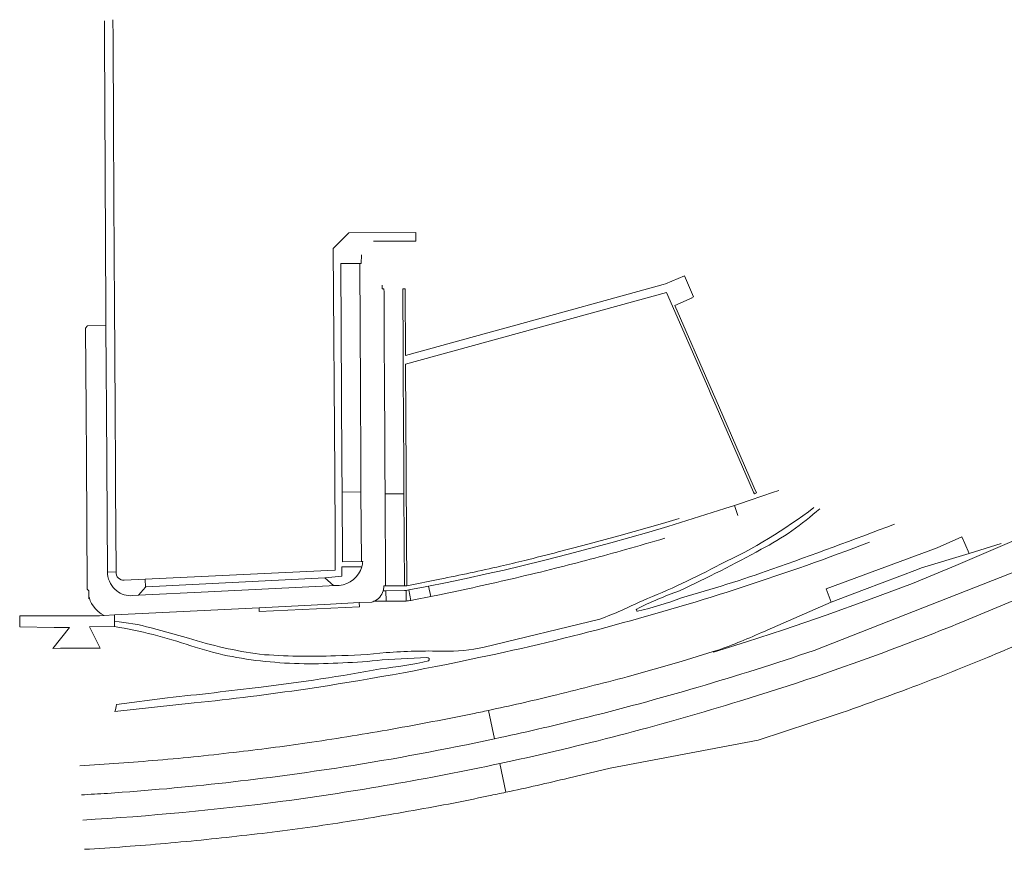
# Model space of a CAD drawing. Extents: x 152048 to 156914, y 461460 to 468786.
# Tile 164 of 256: x 154265 to 154500, y 467279 to 467477. Entities that reach past the tile are written whole.
import ezdxf

# ---------------------------------------------------------------- set-up
doc = ezdxf.new("R2010")
doc.units = 0
doc.header["$LTSCALE"] = 0.75
for name, color, linetype, lineweight in [('B-RO-VH-VERHARDING_ASFALT-GV', 251, 'CONTINUOUS', 18), ('B-RO-VH-VERHARDING_BETON-GV', 251, 'CONTINUOUS', 18), ('B-RO-VH-VERHARDING_BETONSTRAATSTEEN-GV', 251, 'CONTINUOUS', 18), ('B-RO-VH-VERHARDING_HALFVERHARDING_GRIND-GV', 251, 'CONTINUOUS', 18), ('B-RO-VH-VERHARDING_TEGEL-GV', 251, 'CONTINUOUS', 18)]:
    doc.layers.add(name, color=color, linetype=linetype, lineweight=lineweight)

msp = doc.modelspace()

# ---------------------------------------------------------------- linework, layer by layer
at = {"layer": 'B-RO-VH-VERHARDING_ASFALT-GV'}
for points in [[(154659.664, 467421.499), (154639.94, 467412.878), (154621.168, 467404.578), (154609.456, 467399.363), (154604.236, 467397.039), (154547.389, 467372.055), (154545.098, 467371.049), (154542.043, 467369.706), (154524.148, 467361.892), (154512.441, 467356.78), (154510.484, 467355.817), (154508.212, 467354.931), (154506.535, 467354.227), (154488.727, 467346.559), (154478.332, 467342.266), (154467.803, 467338.323), (154457.678, 467334.661), (154447.505, 467331.163), (154438.678, 467328.319), (154430.746, 467325.852), (154430.713, 467325.995), (154423.035, 467323.641), (154410.117, 467319.97)], [(154659.664, 467421.499), (154639.94, 467412.878), (154621.168, 467404.578), (154609.456, 467399.363), (154604.236, 467397.039), (154547.389, 467372.055), (154545.098, 467371.049), (154542.043, 467369.706), (154524.148, 467361.892), (154512.441, 467356.78), (154510.484, 467355.817), (154508.212, 467354.931), (154506.535, 467354.227), (154488.727, 467346.559), (154478.332, 467342.266), (154467.803, 467338.323), (154457.678, 467334.661), (154447.505, 467331.163), (154438.678, 467328.319), (154430.746, 467325.852), (154430.713, 467325.995), (154423.035, 467323.641), (154410.117, 467319.97)], [(154432.372, 467326.504), (154430.713, 467325.995), (154430.746, 467325.852), (154438.678, 467328.319), (154447.505, 467331.163), (154457.678, 467334.661), (154467.803, 467338.323), (154478.332, 467342.266), (154488.727, 467346.559), (154506.535, 467354.227)], [(154432.372, 467326.504), (154430.713, 467325.995), (154430.746, 467325.852), (154438.678, 467328.319), (154447.505, 467331.163), (154457.678, 467334.661), (154467.803, 467338.323), (154478.332, 467342.266), (154488.727, 467346.559), (154506.535, 467354.227)], [(154499.575, 467351.861), (154491.853, 467349.471), (154480.51, 467345.988), (154479.553, 467345.623), (154466.869, 467340.817), (154458.864, 467337.784), (154443.619, 467331.139)], [(154499.575, 467351.861), (154491.853, 467349.471), (154480.51, 467345.988), (154479.553, 467345.623), (154466.869, 467340.817), (154458.864, 467337.784), (154443.619, 467331.139)], [(154454.815, 467326.255), (154470.436, 467332.383), (154505.599, 467346.177), (154508.598, 467347.474), (154511.003, 467348.509), (154513.193, 467349.48), (154515.147, 467350.215)], [(154454.815, 467326.255), (154470.436, 467332.383), (154505.599, 467346.177), (154508.598, 467347.474), (154511.003, 467348.509), (154513.193, 467349.48), (154515.147, 467350.215)], [(154520.655, 467346.075), (154517.407, 467344.611), (154515.448, 467343.79), (154513.322, 467342.861), (154510.901, 467341.734), (154489.892, 467332.938)], [(154520.655, 467346.075), (154517.407, 467344.611), (154515.448, 467343.79), (154513.322, 467342.861), (154510.901, 467341.734), (154489.892, 467332.938)], [(154378.45, 467305.139), (154377.006, 467311.933)], [(154377.006, 467311.933), (154378.45, 467305.139)], [(154378.45, 467305.139), (154377.006, 467311.933)], [(154377.006, 467311.933), (154378.45, 467305.139)], [(154396.054, 467295.738), (154406.055, 467298.16), (154441.425, 467304.845), (154454.042, 467308.919)], [(154396.054, 467295.738), (154406.055, 467298.16), (154441.425, 467304.845), (154454.042, 467308.919)], [(154381.157, 467292.367), (154379.702, 467299.235)], [(154379.702, 467299.235), (154381.157, 467292.367)], [(154381.157, 467292.367), (154379.702, 467299.235)], [(154379.702, 467299.235), (154381.157, 467292.367)]]:
    msp.add_lwpolyline(points, dxfattribs=at)
for points in [[(154489.892, 467332.938, -0.0073211), (154473.09, 467326.385)], [(154489.892, 467332.938, -0.0073211), (154473.09, 467326.385)], [(154443.619, 467331.139, -0.0171433), (154432.372, 467326.504)], [(154443.619, 467331.139, -0.0171433), (154432.372, 467326.504)], [(154496.251, 467324.585, 0.0031755), (154512.361, 467331.396)], [(154496.251, 467324.585, 0.0031755), (154512.361, 467331.396)], [(154398.992, 467309.893, 0.0212097), (154454.815, 467326.255)], [(154398.992, 467309.893, 0.0212097), (154454.815, 467326.255)], [(154473.09, 467326.385, -0.0153188), (154436.984, 467314.132)], [(154473.09, 467326.385, -0.0153188), (154436.984, 467314.132)], [(154477.205, 467317.097, 0.0086022), (154496.251, 467324.585)], [(154477.205, 467317.097, 0.0086022), (154496.251, 467324.585)], [(154410.117, 467319.97, -0.0045209), (154392.186, 467315.381)], [(154410.117, 467319.97, -0.0045209), (154392.186, 467315.381)], [(154454.042, 467308.919, 0.0118327), (154477.205, 467317.097)], [(154454.042, 467308.919, 0.0118327), (154477.205, 467317.097)], [(154392.186, 467315.381, -0.005672), (154377.006, 467311.933)], [(154392.186, 467315.381, -0.005672), (154377.006, 467311.933)], [(154436.984, 467314.132, -0.020455), (154382.681, 467299.863)], [(154436.984, 467314.132, -0.020455), (154382.681, 467299.863)], [(154377.006, 467311.933, -0.0015984), (154373.16, 467311.117)], [(154377.006, 467311.933, -0.0015984), (154373.16, 467311.117)], [(154373.16, 467311.117, -0.0043203), (154353.987, 467307.444)], [(154373.16, 467311.117, -0.0043203), (154353.987, 467307.444)], [(154378.45, 467305.139, 0.0080765), (154398.992, 467309.893)], [(154378.45, 467305.139, 0.0080765), (154398.992, 467309.893)], [(154353.987, 467307.444, -0.0053915), (154334.723, 467304.318)], [(154353.987, 467307.444, -0.0053915), (154334.723, 467304.318)], [(154342.376, 467298.429, 0.0140797), (154378.45, 467305.139)], [(154342.376, 467298.429, 0.0140797), (154378.45, 467305.139)], [(154317.354, 467302.035, -0.0087582), (154297.938, 467300.035)], [(154317.354, 467302.035, -0.0087582), (154297.938, 467300.035)], [(154334.723, 467304.318, -0.0075405), (154317.354, 467302.035)], [(154334.723, 467304.318, -0.0075405), (154317.354, 467302.035)], [(154297.938, 467300.035, -0.0055725), (154279.283, 467298.669)], [(154297.938, 467300.035, -0.0055725), (154279.283, 467298.669)], [(154382.681, 467299.863, -0.0013534), (154379.702, 467299.235)], [(154382.681, 467299.863, -0.0013534), (154379.702, 467299.235)], [(154285.898, 467292.098, 0.0217262), (154342.376, 467298.429)], [(154285.898, 467292.098, 0.0217262), (154342.376, 467298.429)], [(154379.702, 467299.235, -0.0190053), (154327.827, 467290.207)], [(154379.702, 467299.235, -0.0190053), (154327.827, 467290.207)], [(154381.157, 467292.367, 0.0070374), (154396.054, 467295.738)], [(154381.157, 467292.367, 0.0070374), (154396.054, 467295.738)], [(154279.665, 467291.741, 0.0017682), (154285.898, 467292.098)], [(154279.665, 467291.741, 0.0017682), (154285.898, 467292.098)], [(154357.861, 467287.823, 0.0119062), (154376.998, 467291.501)], [(154357.861, 467287.823, 0.0119062), (154376.998, 467291.501)], [(154376.998, 467291.501, 0.0018916), (154381.157, 467292.367)], [(154376.998, 467291.501, 0.0018916), (154381.157, 467292.367)], [(154327.827, 467290.207, -0.0176859), (154279.994, 467285.723)], [(154327.827, 467290.207, -0.0176859), (154279.994, 467285.723)], [(154338.571, 467284.644, 0.0071983), (154357.861, 467287.823)], [(154338.571, 467284.644, 0.0071983), (154357.861, 467287.823)], [(154319.234, 467282.132, 0.0100312), (154338.571, 467284.644)], [(154319.234, 467282.132, 0.0100312), (154338.571, 467284.644)], [(154299.829, 467280.149, 0.0070548), (154319.234, 467282.132)], [(154299.829, 467280.149, 0.0070548), (154319.234, 467282.132)], [(154280.379, 467278.727, 0.0081251), (154299.829, 467280.149)], [(154280.379, 467278.727, 0.0081251), (154299.829, 467280.149)]]:
    msp.add_lwpolyline(points, format="xyb", dxfattribs=at)
at = {"layer": 'B-RO-VH-VERHARDING_BETON-GV'}
msp.add_lwpolyline([(154356.969, 467338.032), (154357.291, 467338.058), (154357.278, 467340.561), (154357.278, 467340.628), (154356.909, 467340.559), (154352.478, 467340.536), (154352.491, 467338.021)], close=True, dxfattribs=at)
msp.add_lwpolyline([(154356.969, 467338.032), (154357.291, 467338.058), (154357.278, 467340.561), (154357.278, 467340.628), (154356.909, 467340.559), (154352.478, 467340.536), (154352.491, 467338.021)], close=True, dxfattribs=at)
msp.add_lwpolyline([(154359.177, 467338.386), (154363.166, 467339.16), (154362.67, 467341.644), (154361.834, 467341.479), (154357.953, 467340.754), (154358.458, 467338.225)], dxfattribs=at)
msp.add_lwpolyline([(154359.177, 467338.386), (154363.166, 467339.16), (154362.67, 467341.644), (154361.834, 467341.479), (154357.953, 467340.754), (154358.458, 467338.225)], dxfattribs=at)
msp.add_lwpolyline([(154358.458, 467338.225, 0.0154582), (154359.177, 467338.386)], format="xyb", dxfattribs=at)
msp.add_lwpolyline([(154358.458, 467338.225, 0.0154582), (154359.177, 467338.386)], format="xyb", dxfattribs=at)
at = {"layer": 'B-RO-VH-VERHARDING_BETONSTRAATSTEEN-GV'}
for points in [[(154346.594, 467420.79), (154346.58, 467418.766), (154346.197, 467418.756), (154346.367, 467388.661), (154346.448, 467371.249), (154346.483, 467364.182), (154346.602, 467347.482), (154346.925, 467347.486)], [(154346.594, 467420.79), (154346.58, 467418.766), (154346.197, 467418.756), (154346.367, 467388.661), (154346.448, 467371.249), (154346.483, 467364.182), (154346.602, 467347.482), (154346.925, 467347.486)], [(154351.942, 467341.483), (154351.966, 467341.709), (154352.385, 467341.71), (154352.345, 467345.812), (154352.274, 467360.039), (154352.274, 467363.678), (154352.228, 467370.43), (154352.189, 467374.91), (154352.105, 467392.082), (154352.049, 467397.801), (154352.012, 467411.892), (154351.98, 467412.67), (154351.585, 467412.664), (154351.594, 467413.576)], [(154351.942, 467341.483), (154351.966, 467341.709), (154352.385, 467341.71), (154352.345, 467345.812), (154352.274, 467360.039), (154352.274, 467363.678), (154352.228, 467370.43), (154352.189, 467374.91), (154352.105, 467392.082), (154352.049, 467397.801), (154352.012, 467411.892), (154351.98, 467412.67), (154351.585, 467412.664), (154351.594, 467413.576)], [(154285.933, 467344.484), (154285.93, 467344.972), (154285.654, 467383.79), (154285.585, 467393.521), (154285.53, 467403.901), (154281.074, 467403.844), (154281.075, 467403.75), (154280.655, 467403.329), (154280.776, 467383.75), (154280.865, 467371.688), (154280.945, 467356.928), (154281.072, 467340.886), (154281.462, 467340.505), (154281.473, 467339.46), (154281.474, 467339.139), (154281.589, 467338.772), (154281.794, 467338.115), (154282.078, 467337.479), (154282.447, 467336.892), (154283.016, 467336.186), (154283.678, 467335.559), (154284.367, 467335.048), (154285.116, 467334.625), (154287.56, 467334.748), (154322.128, 467336.485), (154339.238, 467337.344), (154346.084, 467337.688), (154349.084, 467337.839)], [(154285.933, 467344.484), (154285.93, 467344.972), (154285.654, 467383.79), (154285.585, 467393.521), (154285.53, 467403.901), (154281.074, 467403.844), (154281.075, 467403.75), (154280.655, 467403.329), (154280.776, 467383.75), (154280.865, 467371.688), (154280.945, 467356.928), (154281.072, 467340.886), (154281.462, 467340.505), (154281.473, 467339.46), (154281.474, 467339.139), (154281.589, 467338.772), (154281.794, 467338.115), (154282.078, 467337.479), (154282.447, 467336.892), (154283.016, 467336.186), (154283.678, 467335.559), (154284.367, 467335.048), (154285.116, 467334.625), (154287.56, 467334.748), (154322.128, 467336.485), (154339.238, 467337.344), (154346.084, 467337.688), (154349.084, 467337.839)], [(154287.964, 467345.012), (154285.93, 467344.972), (154285.933, 467344.484)], [(154287.964, 467345.012), (154285.93, 467344.972), (154285.933, 467344.484)], [(154346.707, 467346.267), (154342.109, 467346.27), (154341.936, 467346.27), (154341.954, 467343.977), (154338.745, 467343.679), (154337.872, 467343.602), (154339.96, 467341.747), (154341.305, 467341.803)], [(154346.707, 467346.267), (154342.109, 467346.27), (154341.936, 467346.27), (154341.954, 467343.977), (154338.745, 467343.679), (154337.872, 467343.602), (154339.96, 467341.747), (154341.305, 467341.803)], [(154291.84, 467339.368), (154293.301, 467339.462), (154295.021, 467341.358), (154294.896, 467343.27), (154289.918, 467343.031)], [(154291.84, 467339.368), (154293.301, 467339.462), (154295.021, 467341.358), (154294.896, 467343.27), (154289.918, 467343.031)], [(154341.305, 467341.803), (154339.96, 467341.747), (154338.9, 467341.701), (154324.425, 467340.986), (154309.958, 467340.306), (154293.301, 467339.462), (154291.84, 467339.368)], [(154341.305, 467341.803), (154339.96, 467341.747), (154338.9, 467341.701), (154324.425, 467340.986), (154309.958, 467340.306), (154293.301, 467339.462), (154291.84, 467339.368)]]:
    msp.add_lwpolyline(points, dxfattribs=at)
for points in [[(154346.925, 467347.486, -0.0508489), (154346.707, 467346.267)], [(154346.925, 467347.486, -0.0508489), (154346.707, 467346.267)], [(154286.611, 467342.256, -0.0969816), (154285.933, 467344.484)], [(154285.933, 467344.484, 0.0969816), (154286.611, 467342.256)], [(154286.611, 467342.256, -0.0969816), (154285.933, 467344.484)], [(154285.933, 467344.484, 0.0969816), (154286.611, 467342.256)], [(154289.918, 467343.031, -0.4439662), (154287.964, 467345.012)], [(154289.918, 467343.031, -0.4439662), (154287.964, 467345.012)], [(154346.707, 467346.267, -0.313199), (154341.305, 467341.803)], [(154341.305, 467341.803, 0.313199), (154346.707, 467346.267)], [(154346.707, 467346.267, -0.313199), (154341.305, 467341.803)], [(154341.305, 467341.803, 0.313199), (154346.707, 467346.267)], [(154288.119, 467340.481, -0.0959336), (154286.611, 467342.256)], [(154286.611, 467342.256, 0.0959336), (154288.119, 467340.481)], [(154288.119, 467340.481, -0.0959336), (154286.611, 467342.256)], [(154286.611, 467342.256, 0.0959336), (154288.119, 467340.481)], [(154289.871, 467339.562, -0.0963091), (154288.119, 467340.481)], [(154288.119, 467340.481, 0.0963091), (154289.871, 467339.562)], [(154289.871, 467339.562, -0.0963091), (154288.119, 467340.481)], [(154288.119, 467340.481, 0.0963091), (154289.871, 467339.562)], [(154349.579, 467338.014, 0.2273726), (154351.798, 467340.532)], [(154349.579, 467338.014, 0.2273726), (154351.798, 467340.532)], [(154351.798, 467340.532, 0.0630782), (154351.942, 467341.483)], [(154351.798, 467340.532, 0.0630782), (154351.942, 467341.483)], [(154291.84, 467339.368, -0.0955036), (154289.871, 467339.562)], [(154289.871, 467339.562, 0.0955036), (154291.84, 467339.368)], [(154291.84, 467339.368, -0.0955036), (154289.871, 467339.562)], [(154289.871, 467339.562, 0.0955036), (154291.84, 467339.368)], [(154349.084, 467337.839, 0.0337023), (154349.579, 467338.014)], [(154349.084, 467337.839, 0.0337023), (154349.579, 467338.014)]]:
    msp.add_lwpolyline(points, format="xyb", dxfattribs=at)
msp.add_lwpolyline([(154264.924, 467331.869), (154273.177, 467331.772), (154276.821, 467331.729), (154272.858, 467326.723), (154274.674, 467326.817), (154275.109, 467326.839), (154282.534, 467326.821), (154282.916, 467326.811), (154284.17, 467326.778), (154281.577, 467331.916), (154287.595, 467331.976), (154287.579, 467333.197), (154287.56, 467334.748), (154285.116, 467334.625), (154283.974, 467334.568), (154264.922, 467334.552), (154264.923, 467333.39)], close=True, dxfattribs=at)
msp.add_lwpolyline([(154264.924, 467331.869), (154273.177, 467331.772), (154276.821, 467331.729), (154272.858, 467326.723), (154274.674, 467326.817), (154275.109, 467326.839), (154282.534, 467326.821), (154282.916, 467326.811), (154284.17, 467326.778), (154281.577, 467331.916), (154287.595, 467331.976), (154287.579, 467333.197), (154287.56, 467334.748), (154285.116, 467334.625), (154283.974, 467334.568), (154264.922, 467334.552), (154264.923, 467333.39)], close=True, dxfattribs=at)
at = {"layer": 'B-RO-VH-VERHARDING_HALFVERHARDING_GRIND-GV'}
for points in [[(154454.762, 467360.417, -0.0546364), (154432.411, 467346.86)], [(154454.762, 467360.417, -0.0546364), (154432.411, 467346.86)], [(154442.189, 467350.442, 0.0641077), (154456.163, 467360.148)], [(154442.189, 467350.442, 0.0641077), (154456.163, 467360.148)], [(154474.026, 467356.447, -0.0080984), (154444.72, 467345.692)], [(154474.026, 467356.447, -0.0080984), (154444.72, 467345.692)], [(154437.866, 467341.463, 0.0135176), (154468.04, 467352.141)], [(154437.866, 467341.463, 0.0135176), (154468.04, 467352.141)], [(154422.624, 467340.517, 0.0172256), (154442.189, 467350.442)], [(154422.624, 467340.517, 0.0172256), (154442.189, 467350.442)], [(154432.411, 467346.86, -0.0276267), (154413.777, 467338.157)], [(154432.411, 467346.86, -0.0276267), (154413.777, 467338.157)], [(154444.72, 467345.692, -0.0182712), (154423.105, 467338.839)], [(154444.72, 467345.692, -0.0182712), (154423.105, 467338.839)], [(154407.029, 467332.302, 0.0135149), (154437.866, 467341.463)], [(154407.029, 467332.302, 0.0135149), (154437.866, 467341.463)], [(154412.421, 467336.161, -0.0297673), (154422.624, 467340.517)], [(154412.421, 467336.161, -0.0297673), (154422.624, 467340.517)], [(154413.777, 467338.157, -0.023048), (154403.621, 467333.739)], [(154413.777, 467338.157, -0.023048), (154403.621, 467333.739)], [(154423.105, 467338.839, -0.0373803), (154412.646, 467335.652)], [(154423.105, 467338.839, -0.0373803), (154412.646, 467335.652)], [(154412.646, 467335.652, -0.8036848), (154412.421, 467336.161)], [(154412.646, 467335.652, -0.8036848), (154412.421, 467336.161)], [(154296.344, 467331.638, 0.0494007), (154287.579, 467333.197)], [(154296.344, 467331.638, 0.0494007), (154287.579, 467333.197)], [(154287.595, 467331.976, -0.0405633), (154305.809, 467327.373)], [(154287.595, 467331.976, -0.0405633), (154305.809, 467327.373)], [(154374.705, 467324.537, 0.0148253), (154407.029, 467332.302)], [(154374.705, 467324.537, 0.0148253), (154407.029, 467332.302)], [(154322.28, 467325.333, -0.0392692), (154305.291, 467329.162)], [(154322.28, 467325.333, -0.0392692), (154305.291, 467329.162)], [(154305.809, 467327.373, 0.0554858), (154323.635, 467323.632)], [(154305.809, 467327.373, 0.0554858), (154323.635, 467323.632)], [(154352.529, 467325.738, -0.0224952), (154340.435, 467324.978)], [(154352.529, 467325.738, -0.0224952), (154340.435, 467324.978)], [(154366.15, 467326.076, 0.0267234), (154352.529, 467325.738)], [(154366.15, 467326.076, 0.0267234), (154352.529, 467325.738)], [(154375.94, 467327.053, -0.0648685), (154366.15, 467326.076)], [(154375.94, 467327.053, -0.0648685), (154366.15, 467326.076)], [(154340.435, 467324.978, -0.0280353), (154322.28, 467325.333)], [(154340.435, 467324.978, -0.0280353), (154322.28, 467325.333)], [(154323.635, 467323.632, 0.0425323), (154342.162, 467323.32)], [(154323.635, 467323.632, 0.0425323), (154342.162, 467323.32)], [(154333.258, 467317.039, 0.015969), (154374.705, 467324.537)], [(154333.258, 467317.039, 0.015969), (154374.705, 467324.537)], [(154342.162, 467323.32, 0.022376), (154351.55, 467323.994)], [(154342.162, 467323.32, 0.022376), (154351.55, 467323.994)], [(154362.684, 467323.742, -0.0211639), (154351.204, 467321.841)], [(154362.684, 467323.742, -0.0211639), (154351.204, 467321.841)], [(154362.269, 467324.598, -0.6882883), (154362.684, 467323.742)], [(154362.269, 467324.598, -0.6882883), (154362.684, 467323.742)], [(154351.204, 467321.841, -0.0153224), (154322.611, 467317.517)], [(154351.204, 467321.841, -0.0153224), (154322.611, 467317.517)], [(154322.611, 467317.517, -0.0052281), (154300.221, 467314.932)], [(154322.611, 467317.517, -0.0052281), (154300.221, 467314.932)], [(154306.663, 467313.712, 0.0105652), (154333.258, 467317.039)], [(154306.663, 467313.712, 0.0105652), (154333.258, 467317.039)], [(154288.098, 467313.301, -0.0437949), (154287.687, 467311.688)], [(154288.098, 467313.301, -0.0437949), (154287.687, 467311.688)]]:
    msp.add_lwpolyline(points, format="xyb", dxfattribs=at)
for points in [[(154287.579, 467333.197), (154287.595, 467331.976)], [(154287.579, 467333.197), (154287.595, 467331.976)], [(154403.621, 467333.739), (154375.94, 467327.053)], [(154403.621, 467333.739), (154375.94, 467327.053)], [(154305.291, 467329.162), (154296.344, 467331.638)], [(154305.291, 467329.162), (154296.344, 467331.638)], [(154351.55, 467323.994), (154362.269, 467324.598)], [(154351.55, 467323.994), (154362.269, 467324.598)], [(154300.221, 467314.932), (154288.098, 467313.301)], [(154300.221, 467314.932), (154288.098, 467313.301)], [(154287.687, 467311.688), (154306.663, 467313.712)], [(154287.687, 467311.688), (154306.663, 467313.712)]]:
    msp.add_lwpolyline(points, dxfattribs=at)
at = {"layer": 'B-RO-VH-VERHARDING_TEGEL-GV'}
for points in [[(154285.18, 467476.748), (154285.173, 467474.986), (154285.164, 467472.725), (154285.511, 467407.488), (154285.53, 467403.901), (154285.585, 467393.521), (154285.654, 467383.79), (154285.93, 467344.972)], [(154285.18, 467476.748), (154285.173, 467474.986), (154285.164, 467472.725), (154285.511, 467407.488), (154285.53, 467403.901), (154285.585, 467393.521), (154285.654, 467383.79), (154285.93, 467344.972)], [(154285.93, 467344.972), (154287.964, 467345.012), (154287.847, 467365.228), (154287.823, 467369.44), (154287.816, 467369.44), (154287.741, 467383.808), (154287.608, 467409.384), (154287.537, 467419.86), (154287.366, 467450.807), (154287.233, 467472.824), (154287.218, 467477.028)], [(154285.93, 467344.972), (154287.964, 467345.012), (154287.847, 467365.228), (154287.823, 467369.44), (154287.816, 467369.44), (154287.741, 467383.808), (154287.608, 467409.384), (154287.537, 467419.86), (154287.366, 467450.807), (154287.233, 467472.824), (154287.218, 467477.028)], [(154349.487, 467424.058), (154359.647, 467424.117), (154359.638, 467426.181), (154343.616, 467426.09), (154339.884, 467422.37), (154340.253, 467368.496), (154340.258, 467365.423), (154340.301, 467356.77), (154340.299, 467353.156), (154340.323, 467345.474), (154338.612, 467345.391), (154294.896, 467343.27), (154295.021, 467341.358), (154295.14, 467341.49), (154337.872, 467343.602), (154338.745, 467343.679), (154341.954, 467343.977), (154341.936, 467346.27), (154342.109, 467346.27), (154346.707, 467346.267)], [(154349.487, 467424.058), (154359.647, 467424.117), (154359.638, 467426.181), (154343.616, 467426.09), (154339.884, 467422.37), (154340.253, 467368.496), (154340.258, 467365.423), (154340.301, 467356.77), (154340.299, 467353.156), (154340.323, 467345.474), (154338.612, 467345.391), (154294.896, 467343.27), (154295.021, 467341.358), (154295.14, 467341.49), (154337.872, 467343.602), (154338.745, 467343.679), (154341.954, 467343.977), (154341.936, 467346.27), (154342.109, 467346.27), (154346.707, 467346.267)], [(154346.925, 467347.486), (154346.602, 467347.482), (154342.099, 467347.445), (154341.978, 467364.13), (154341.947, 467371.221), (154341.668, 467418.733), (154346.197, 467418.756), (154346.58, 467418.766), (154346.594, 467420.79)], [(154346.925, 467347.486), (154346.602, 467347.482), (154342.099, 467347.445), (154341.978, 467364.13), (154341.947, 467371.221), (154341.668, 467418.733), (154346.197, 467418.756), (154346.58, 467418.766), (154346.594, 467420.79)], [(154351.798, 467340.532), (154352.478, 467340.536), (154356.909, 467340.559), (154357.278, 467340.628), (154357.953, 467340.754), (154361.834, 467341.479), (154362.67, 467341.644), (154366.749, 467342.452), (154371.652, 467343.47), (154376.549, 467344.537), (154380.745, 467345.488), (154384.927, 467346.488), (154390.469, 467347.852), (154396.003, 467349.261), (154401.114, 467350.603), (154406.212, 467351.981), (154410.776, 467353.252), (154415.332, 467354.559), (154419.892, 467355.91), (154424.438, 467357.297), (154428.972, 467358.719), (154433.496, 467360.177), (154435.76, 467360.932), (154440.754, 467362.598), (154441.117, 467362.721), (154442.588, 467363.217), (154444.862, 467363.985), (154446.379, 467364.499)], [(154351.798, 467340.532), (154352.478, 467340.536), (154356.909, 467340.559), (154357.278, 467340.628), (154357.953, 467340.754), (154361.834, 467341.479), (154362.67, 467341.644), (154366.749, 467342.452), (154371.652, 467343.47), (154376.549, 467344.537), (154380.745, 467345.488), (154384.927, 467346.488), (154390.469, 467347.852), (154396.003, 467349.261), (154401.114, 467350.603), (154406.212, 467351.981), (154410.776, 467353.252), (154415.332, 467354.559), (154419.892, 467355.91), (154424.438, 467357.297), (154428.972, 467358.719), (154433.496, 467360.177), (154435.76, 467360.932), (154440.754, 467362.598), (154441.117, 467362.721), (154442.588, 467363.217), (154444.862, 467363.985), (154446.379, 467364.499)], [(154436.555, 467358.548), (154435.76, 467360.932), (154433.496, 467360.177), (154428.972, 467358.719), (154424.438, 467357.297), (154419.892, 467355.91), (154415.332, 467354.559), (154410.776, 467353.252), (154406.212, 467351.981), (154401.114, 467350.603), (154396.003, 467349.261), (154390.469, 467347.852), (154384.927, 467346.488), (154380.745, 467345.488), (154376.549, 467344.537), (154371.652, 467343.47), (154366.749, 467342.452), (154362.67, 467341.644), (154363.166, 467339.16), (154365.268, 467339.568)], [(154436.555, 467358.548), (154435.76, 467360.932), (154433.496, 467360.177), (154428.972, 467358.719), (154424.438, 467357.297), (154419.892, 467355.91), (154415.332, 467354.559), (154410.776, 467353.252), (154406.212, 467351.981), (154401.114, 467350.603), (154396.003, 467349.261), (154390.469, 467347.852), (154384.927, 467346.488), (154380.745, 467345.488), (154376.549, 467344.537), (154371.652, 467343.47), (154366.749, 467342.452), (154362.67, 467341.644), (154363.166, 467339.16), (154365.268, 467339.568)], [(154422.573, 467357.788), (154418.605, 467356.62), (154408.138, 467353.686), (154399.503, 467351.332), (154393.666, 467349.797)], [(154422.573, 467357.788), (154418.605, 467356.62), (154408.138, 467353.686), (154399.503, 467351.332), (154393.666, 467349.797)], [(154365.364, 467343.291), (154357.457, 467341.736), (154356.894, 467341.722), (154352.385, 467341.71)], [(154365.364, 467343.291), (154357.457, 467341.736), (154356.894, 467341.722), (154352.385, 467341.71)], [(154349.579, 467338.014), (154352.491, 467338.021), (154352.478, 467340.536), (154351.798, 467340.532)], [(154349.579, 467338.014), (154352.491, 467338.021), (154352.478, 467340.536), (154351.798, 467340.532)], [(154352.385, 467341.71), (154351.966, 467341.709), (154351.942, 467341.483)], [(154352.385, 467341.71), (154351.966, 467341.709), (154351.942, 467341.483)], [(154358.458, 467338.225), (154357.953, 467340.754), (154357.278, 467340.628)], [(154358.458, 467338.225), (154357.953, 467340.754), (154357.278, 467340.628)], [(154357.278, 467340.628), (154357.278, 467340.561), (154357.291, 467338.058)], [(154357.278, 467340.628), (154357.278, 467340.561), (154357.291, 467338.058)], [(154264.922, 467334.552), (154283.974, 467334.568), (154285.116, 467334.625), (154284.367, 467335.048), (154283.678, 467335.559), (154283.016, 467336.186), (154282.447, 467336.892), (154282.078, 467337.479), (154281.794, 467338.115), (154281.589, 467338.772), (154281.474, 467339.139), (154281.477, 467338.582)], [(154264.922, 467334.552), (154283.974, 467334.568), (154285.116, 467334.625), (154284.367, 467335.048), (154283.678, 467335.559), (154283.016, 467336.186), (154282.447, 467336.892), (154282.078, 467337.479), (154281.794, 467338.115), (154281.589, 467338.772), (154281.474, 467339.139), (154281.477, 467338.582)]]:
    msp.add_lwpolyline(points, dxfattribs=at)
for points in [[(154423.806, 467415.81), (154419.265, 467413.928), (154418.72, 467413.703), (154381.222, 467403.369), (154379.164, 467402.801), (154357.15, 467396.739), (154357.035, 467412.725), (154356.504, 467412.719), (154356.572, 467397.829), (154356.627, 467392.106), (154356.746, 467370.507), (154356.776, 467363.718), (154356.894, 467341.722), (154357.457, 467341.736), (154357.395, 467353.74), (154357.318, 467367.533), (154357.311, 467368.782), (154357.166, 467394.686), (154419.553, 467411.842), (154429.647, 467388.682), (154430.145, 467387.541), (154431.421, 467384.612), (154440.372, 467364.075), (154440.54, 467363.723), (154441.065, 467363.906), (154440.518, 467365.159), (154431.94, 467384.844), (154430.202, 467388.832), (154421.539, 467408.708), (154425.658, 467410.526), (154425.648, 467410.56), (154425.608, 467410.662), (154425.994, 467410.813)], [(154423.806, 467415.81), (154419.265, 467413.928), (154418.72, 467413.703), (154381.222, 467403.369), (154379.164, 467402.801), (154357.15, 467396.739), (154357.035, 467412.725), (154356.504, 467412.719), (154356.572, 467397.829), (154356.627, 467392.106), (154356.746, 467370.507), (154356.776, 467363.718), (154356.894, 467341.722), (154357.457, 467341.736), (154357.395, 467353.74), (154357.318, 467367.533), (154357.311, 467368.782), (154357.166, 467394.686), (154419.553, 467411.842), (154429.647, 467388.682), (154430.145, 467387.541), (154431.421, 467384.612), (154440.372, 467364.075), (154440.54, 467363.723), (154441.065, 467363.906), (154440.518, 467365.159), (154431.94, 467384.844), (154430.202, 467388.832), (154421.539, 467408.708), (154425.658, 467410.526), (154425.648, 467410.56), (154425.608, 467410.662), (154425.994, 467410.813)], [(154341.978, 467364.13), (154342.099, 467347.445), (154346.602, 467347.482), (154346.483, 467364.182)], [(154341.978, 467364.13), (154342.099, 467347.445), (154346.602, 467347.482), (154346.483, 467364.182)], [(154352.385, 467341.71), (154356.894, 467341.722), (154356.776, 467363.718), (154352.274, 467363.678), (154352.274, 467360.039), (154352.345, 467345.812)], [(154352.385, 467341.71), (154356.894, 467341.722), (154356.776, 467363.718), (154352.274, 467363.678), (154352.274, 467360.039), (154352.345, 467345.812)], [(154466.869, 467340.817), (154479.553, 467345.623), (154480.51, 467345.988), (154491.853, 467349.471), (154490.838, 467351.837), (154490.154, 467353.393), (154484.23, 467350.789), (154457.743, 467340.967), (154458.864, 467337.784)], [(154466.869, 467340.817), (154479.553, 467345.623), (154480.51, 467345.988), (154491.853, 467349.471), (154490.838, 467351.837), (154490.154, 467353.393), (154484.23, 467350.789), (154457.743, 467340.967), (154458.864, 467337.784)], [(154293.301, 467339.462), (154309.958, 467340.306), (154324.425, 467340.986), (154338.9, 467341.701), (154339.96, 467341.747), (154337.872, 467343.602), (154295.14, 467341.49), (154295.021, 467341.358)], [(154293.301, 467339.462), (154309.958, 467340.306), (154324.425, 467340.986), (154338.9, 467341.701), (154339.96, 467341.747), (154337.872, 467343.602), (154295.14, 467341.49), (154295.021, 467341.358)], [(154346.084, 467337.688), (154339.238, 467337.344), (154322.128, 467336.485), (154322.176, 467335.531), (154346.133, 467336.702)], [(154346.084, 467337.688), (154339.238, 467337.344), (154322.128, 467336.485), (154322.176, 467335.531), (154346.133, 467336.702)]]:
    msp.add_lwpolyline(points, close=True, dxfattribs=at)
for points in [[(154409.776, 467350.366, 0.0036175), (154419.109, 467353.08)], [(154409.776, 467350.366, 0.0036175), (154419.109, 467353.08)], [(154393.666, 467349.797, -0.0027589), (154385.652, 467347.781)], [(154393.666, 467349.797, -0.0027589), (154385.652, 467347.781)], [(154401.32, 467348.044, 0.0040409), (154409.776, 467350.366)], [(154401.32, 467348.044, 0.0040409), (154409.776, 467350.366)], [(154346.707, 467346.267, 0.0508489), (154346.925, 467347.486)], [(154346.707, 467346.267, 0.0508489), (154346.925, 467347.486)], [(154385.652, 467347.781, -0.0041576), (154379.864, 467346.403)], [(154385.652, 467347.781, -0.0041576), (154379.864, 467346.403)], [(154392.984, 467345.894, 0.0040564), (154401.32, 467348.044)], [(154392.984, 467345.894, 0.0040564), (154401.32, 467348.044)], [(154372.625, 467344.793, -0.0035704), (154365.364, 467343.291)], [(154372.625, 467344.793, -0.0035704), (154365.364, 467343.291)], [(154379.864, 467346.403, -0.0035687), (154372.625, 467344.793)], [(154379.864, 467346.403, -0.0035687), (154372.625, 467344.793)], [(154383.384, 467343.567, 0.0036343), (154392.984, 467345.894)], [(154383.384, 467343.567, 0.0036343), (154392.984, 467345.894)], [(154374.34, 467341.506, 0.003192), (154383.384, 467343.567)], [(154374.34, 467341.506, 0.003192), (154383.384, 467343.567)], [(154351.798, 467340.532, -0.2273726), (154349.579, 467338.014)], [(154351.798, 467340.532, -0.2273726), (154349.579, 467338.014)], [(154351.942, 467341.483, -0.0630782), (154351.798, 467340.532)], [(154351.942, 467341.483, -0.0630782), (154351.798, 467340.532)], [(154365.268, 467339.568, 0.0032977), (154374.34, 467341.506)], [(154365.268, 467339.568, 0.0032977), (154374.34, 467341.506)], [(154357.291, 467338.058, 0.0242213), (154358.458, 467338.225)], [(154357.291, 467338.058, 0.0242213), (154358.458, 467338.225)]]:
    msp.add_lwpolyline(points, format="xyb", dxfattribs=at)

doc.saveas('drawing.dxf')
